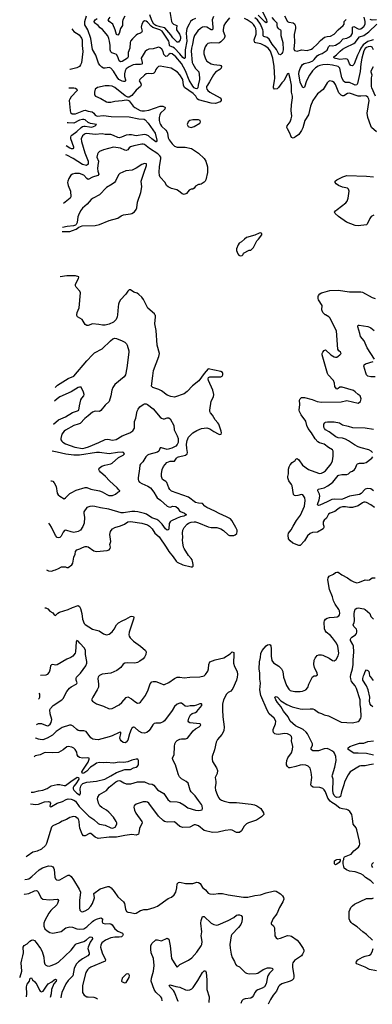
# Model space of a CAD drawing. Header units: inches. Extents: x 1843162 to 1959474, y 907081 to 1016326.
# Tile 1 of 256: x 1843162 to 1848151, y 910242 to 924174. Entities that reach past the tile are written whole.
import ezdxf

# ---------------------------------------------------------------- set-up
doc = ezdxf.new("R2010")
doc.units = ezdxf.units.IN
doc.header["$MEASUREMENT"] = 0
doc.layers.add('B8941', color=7, linetype='Continuous')
doc.layers.add('B8942', color=7, linetype='Continuous')

msp = doc.modelspace()

# ---------------------------------------------------------------- linework, layer by layer
at = {"layer": 'B8941', "color": 5}
for points, elevation in [([(1843543, 916392), (1843550, 916384), (1843570, 916375), (1843610, 916373), (1843650, 916387), (1843670, 916390), (1843712, 916408), (1843753, 916433), (1843810, 916433), (1843830, 916422), (1843850, 916422), (1843900, 916460), (1843916, 916485), (1843929, 916570), (1843946, 916610), (1843950, 916650), (1843970, 916671), (1844013, 916687), (1844050, 916707), (1844090, 916720), (1844110, 916721), (1844130, 916716), (1844210, 916658), (1844250, 916647), (1844398, 916662), (1844429, 916671), (1844443, 916690), (1844446, 916710), (1844439, 916750), (1844450, 916790), (1844437, 916890), (1844446, 916930), (1844455, 916945), (1844477, 916970), (1844509, 916991), (1844590, 917014), (1844645, 917035), (1844694, 917070), (1844730, 917076), (1844890, 917052), (1844970, 917025), (1844997, 917010), (1845038, 916970), (1845073, 916910), (1845135, 916855), (1845234, 916710), (1845270, 916647), (1845333, 916573), (1845374, 916514), (1845390, 916499), (1845470, 916459), (1845590, 916432), (1845607, 916433), (1845616, 916444), (1845616, 916464), (1845614, 916490), (1845600, 916530), (1845590, 916550), (1845550, 916595), (1845490, 916690), (1845481, 916710), (1845468, 916772), (1845466, 916810), (1845470, 916850), (1845464, 916910), (1845470, 916949), (1845488, 916990), (1845530, 917037), (1845550, 917050), (1845590, 917064), (1845630, 917070), (1845650, 917067), (1845690, 917056), (1845830, 916996), (1845870, 916989), (1845950, 916987), (1846009, 916969), (1846047, 916947), (1846110, 916887), (1846130, 916877), (1846150, 916874), (1846190, 916875), (1846210, 916883), (1846234, 916906), (1846241, 916930), (1846239, 916950), (1846222, 916990), (1846162, 917090), (1846143, 917110), (1846090, 917142), (1845985, 917185), (1845921, 917221), (1845812, 917270), (1845783, 917290), (1845750, 917328), (1845690, 917332), (1845650, 917342), (1845550, 917417), (1845310, 917504), (1845287, 917527), (1845274, 917550), (1845245, 917625), (1845230, 917641), (1845183, 917670), (1845167, 917710), (1845167, 917750), (1845176, 917810), (1845196, 917850), (1845245, 917910), (1845290, 917929), (1845350, 917927), (1845379, 917970), (1845396, 917984), (1845410, 917991), (1845508, 918010), (1845531, 918029), (1845537, 918050), (1845527, 918107), (1845524, 918170), (1845530, 918218), (1845552, 918268), (1845613, 918327), (1845670, 918363), (1845732, 918388), (1845770, 918396), (1845810, 918398), (1845850, 918385), (1845910, 918345), (1845970, 918313), (1845990, 918307), (1846011, 918310), (1846017, 918330), (1846014, 918350), (1845980, 918450), (1845967, 918470), (1845929, 918510), (1845890, 918576), (1845861, 918610), (1845852, 918630), (1845850, 918650), (1845870, 918778), (1845903, 918837), (1845911, 918869), (1845893, 918933), (1845831, 919070), (1845827, 919093), (1845831, 919109), (1845850, 919119), (1846010, 919123), (1846025, 919130), (1846037, 919150), (1846037, 919170), (1846030, 919181), (1846010, 919194), (1845830, 919235), (1845770, 919170), (1845695, 919065), (1845606, 918994), (1845530, 918912), (1845490, 918879), (1845350, 918833), (1845301, 918841), (1845250, 918859), (1845170, 918921), (1845130, 918943), (1845046, 918970), (1845026, 918990), (1845047, 919133), (1845053, 919210), (1845130, 919409), (1845138, 919450), (1845107, 919570), (1845095, 919775), (1845075, 919870), (1845085, 919970), (1845082, 919990), (1845076, 920000)], 780), ([(1844544, 920000), (1844541, 919970), (1844525, 919930), (1844490, 919893), (1844430, 919865), (1844370, 919852), (1844332, 919852), (1844283, 919863), (1844190, 919870), (1844130, 919848), (1844110, 919848), (1844090, 919861), (1844044, 919930), (1843981, 919970), (1843971, 919990), (1843972, 920000)], 780), ([(1848182, 917270), (1848130, 917310), (1848070, 917342), (1848050, 917348), (1848030, 917348), (1848010, 917340), (1847950, 917296), (1847871, 917270), (1847830, 917270), (1847770, 917282), (1847730, 917279), (1847696, 917270), (1847661, 917250), (1847623, 917217), (1847554, 917190), (1847530, 917176), (1847501, 917119), (1847469, 917091), (1847455, 917070), (1847457, 917037), (1847465, 917010), (1847463, 916990), (1847454, 916970), (1847375, 916925), (1847304, 916916), (1847270, 916904), (1847236, 916870), (1847190, 916802), (1847130, 916734), (1847110, 916732), (1847028, 916768), (1846990, 916798), (1846967, 916830), (1846960, 916880), (1846967, 916910), (1847004, 916956), (1847030, 917010), (1847079, 917090), (1847136, 917164), (1847191, 917289), (1847201, 917370), (1847194, 917410), (1847170, 917453), (1847150, 917458), (1847099, 917441), (1847070, 917437), (1847050, 917443), (1847038, 917458), (1847018, 917578), (1847010, 917596), (1846968, 917648), (1846954, 917690), (1846955, 917710), (1846966, 917750), (1846967, 917813), (1846975, 917845), (1846990, 917876), (1847019, 917910), (1847061, 917939), (1847070, 917954), (1847090, 917965), (1847110, 917946), (1847164, 917870), (1847249, 917809), (1847390, 917757), (1847410, 917754), (1847430, 917756), (1847459, 917770), (1847488, 917792), (1847567, 917890), (1847587, 917930), (1847597, 917997), (1847598, 918070), (1847586, 918090), (1847530, 918120), (1847470, 918170), (1847405, 918185), (1847379, 918199), (1847344, 918244), (1847291, 918330), (1847243, 918390), (1847226, 918430), (1847210, 918493), (1847144, 918584), (1847120, 918630), (1847118, 918650), (1847127, 918727), (1847123, 918790), (1847129, 918811), (1847150, 918827), (1847190, 918826), (1847298, 918798), (1847370, 918774), (1847430, 918762), (1847710, 918765), (1847790, 918787), (1847950, 918746), (1847982, 918770), (1847995, 918810), (1847978, 918850), (1847949, 918869), (1847908, 918910), (1847885, 918925), (1847726, 918974), (1847690, 918975), (1847670, 918958), (1847650, 918948), (1847630, 918968), (1847623, 918983), (1847615, 919030), (1847601, 919070), (1847526, 919150), (1847515, 919170), (1847442, 919430), (1847442, 919450), (1847452, 919470), (1847470, 919494), (1847490, 919501), (1847562, 919430), (1847610, 919402), (1847630, 919397), (1847650, 919400), (1847668, 919412), (1847693, 919430), (1847709, 919450), (1847699, 919470), (1847676, 919490), (1847665, 919510), (1847646, 919770), (1847550, 919956), (1847538, 919970), (1847490, 919996), (1847485, 920000)], 780), ([(1848181, 919370), (1848080, 919530), (1848035, 919630), (1847982, 919690), (1847974, 919734), (1847947, 919830), (1847949, 919850), (1847967, 919853), (1848090, 919832), (1848110, 919824), (1848130, 919814), (1848178, 919778)], 760), ([(1843662, 918972), (1843699, 919001), (1843850, 919095), (1843930, 919130), (1844110, 919349), (1844190, 919433), (1844222, 919458), (1844330, 919516), (1844448, 919632), (1844482, 919658), (1844510, 919666), (1844530, 919663), (1844613, 919630), (1844650, 919610), (1844672, 919590), (1844683, 919570), (1844706, 919490), (1844706, 919470), (1844677, 919250), (1844658, 919150), (1844638, 919122), (1844510, 919012), (1844481, 918970), (1844466, 918930), (1844452, 918850), (1844426, 918770), (1844370, 918721), (1844310, 918646), (1844290, 918632), (1844230, 918633), (1844190, 918620), (1844132, 918568), (1844082, 918530), (1844018, 918462), (1843991, 918449), (1843930, 918433), (1843810, 918367), (1843789, 918350), (1843760, 918310), (1843743, 918250), (1843746, 918230), (1843756, 918210), (1843774, 918194), (1843812, 918172), (1843944, 918124), (1844049, 918109), (1844090, 918116), (1844134, 918130), (1844281, 918190), (1844370, 918236), (1844410, 918237), (1844477, 918223), (1844528, 918232), (1844610, 918284), (1844721, 918330), (1844761, 918359), (1844784, 918396), (1844788, 918490), (1844804, 918536), (1844824, 918636), (1844836, 918664), (1844864, 918696), (1844910, 918730), (1844930, 918738), (1844950, 918739), (1844970, 918730), (1845050, 918667), (1845151, 918551), (1845170, 918536), (1845190, 918527), (1845210, 918527), (1845250, 918541), (1845270, 918540), (1845290, 918525), (1845344, 918430), (1845349, 918370), (1845390, 918288), (1845402, 918250), (1845406, 918210), (1845403, 918190), (1845390, 918161), (1845370, 918142), (1845316, 918110), (1845250, 918092), (1845170, 918118), (1845150, 918117), (1845130, 918070), (1845110, 918055), (1844990, 918020), (1844971, 918010), (1844948, 917990), (1844904, 917916), (1844870, 917887), (1844860, 917870), (1844859, 917821), (1844839, 917690), (1844838, 917670), (1844843, 917650), (1844857, 917630), (1844888, 917610), (1844973, 917573), (1845012, 917552), (1845062, 917490), (1845093, 917430), (1845109, 917410), (1845155, 917375), (1845250, 917290), (1845270, 917280), (1845290, 917278), (1845330, 917289), (1845370, 917284), (1845401, 917261), (1845424, 917224), (1845435, 917215), (1845496, 917190), (1845524, 917170), (1845484, 917150), (1845439, 917141), (1845390, 917123), (1845301, 917079), (1845290, 917070), (1845276, 917044), (1845274, 916966), (1845265, 916955), (1845250, 916950), (1845223, 916970), (1845177, 917037), (1845130, 917083), (1845100, 917100), (1845030, 917126), (1844957, 917177), (1844930, 917189), (1844832, 917212), (1844790, 917217), (1844750, 917215), (1844630, 917196), (1844597, 917197), (1844421, 917250), (1844306, 917266), (1844227, 917287), (1844190, 917290), (1844153, 917287), (1844110, 917270), (1844069, 917211), (1844068, 917190), (1844079, 917130), (1844073, 917050), (1844057, 917003), (1844022, 916950), (1843990, 916930), (1843930, 916919), (1843890, 916926), (1843830, 916948), (1843810, 916950), (1843794, 916946), (1843776, 916924), (1843750, 916864), (1843730, 916847), (1843710, 916841), (1843690, 916847), (1843670, 916874), (1843614, 916994), (1843590, 917031), (1843573, 917050)], 760), ([(1848190, 919123), (1848130, 919121), (1848090, 919130), (1848071, 919151), (1848058, 919178), (1848030, 919270), (1848036, 919290), (1848057, 919303), (1848163, 919337)], 760), ([(1843638, 918451), (1843710, 918510), (1843810, 918556), (1843910, 918615), (1843982, 918638), (1843999, 918650), (1844007, 918710), (1844025, 918795), (1844039, 918821), (1844071, 918850), (1844076, 918870), (1844065, 918905), (1844030, 918976), (1844010, 918975), (1843990, 918968), (1843892, 918908), (1843730, 918836), (1843690, 918809), (1843653, 918777)], 740), ([(1848153, 918050), (1848136, 918070), (1848104, 918090), (1847995, 918115), (1847950, 918132), (1847898, 918158), (1847815, 918215), (1847770, 918240), (1847730, 918251), (1847670, 918258), (1847634, 918270), (1847541, 918341), (1847490, 918372), (1847475, 918390), (1847466, 918410), (1847463, 918430), (1847466, 918450), (1847478, 918470), (1847490, 918478), (1847517, 918483), (1847610, 918483), (1847688, 918468), (1847730, 918442), (1847810, 918423), (1847870, 918402), (1848050, 918401), (1848170, 918380)], 760), ([(1843601, 917648), (1843610, 917650), (1843630, 917644), (1843650, 917623), (1843676, 917570), (1843694, 917474), (1843705, 917450), (1843729, 917430), (1843790, 917395), (1843810, 917409), (1843871, 917469), (1843890, 917480), (1843963, 917517), (1844090, 917553), (1844110, 917553), (1844170, 917533), (1844290, 917510), (1844330, 917493), (1844394, 917454), (1844423, 917443), (1844450, 917440), (1844477, 917443), (1844519, 917461), (1844550, 917489), (1844578, 917502), (1844578, 917510), (1844563, 917523), (1844543, 917550), (1844431, 917651), (1844376, 917710), (1844306, 917770), (1844290, 917790), (1844282, 917810), (1844283, 917817), (1844288, 917830), (1844325, 917855), (1844368, 917872), (1844450, 917888), (1844470, 917898), (1844561, 917979), (1844586, 917994), (1844627, 918010), (1844647, 918030), (1844631, 918050), (1844610, 918053), (1844546, 918050), (1844430, 918030), (1844290, 918051), (1844248, 918048), (1844010, 918010), (1843930, 918010), (1843813, 918027), (1843690, 918057), (1843620, 918067)], 740), ([(1848169, 917510), (1848130, 917535), (1848090, 917540), (1848070, 917538), (1848050, 917529), (1847994, 917470), (1847970, 917456), (1847828, 917432), (1847730, 917392), (1847710, 917387), (1847610, 917388), (1847576, 917384), (1847512, 917350), (1847410, 917306), (1847390, 917301), (1847384, 917304), (1847377, 917310), (1847379, 917330), (1847398, 917382), (1847407, 917430), (1847402, 917462), (1847378, 917510), (1847386, 917533), (1847470, 917552), (1847523, 917577), (1847592, 917628), (1847670, 917725), (1847679, 917730), (1847720, 917740), (1847790, 917737), (1847813, 917747), (1847844, 917776), (1847870, 917787), (1847898, 917810), (1847912, 917830), (1847930, 917878), (1847942, 917890), (1847970, 917899), (1848030, 917899), (1848064, 917910), (1848143, 917970), (1848158, 917990)], 760), ([(1848167, 911950), (1848132, 911990), (1848057, 912037), (1848024, 912070), (1847990, 912088), (1847910, 912115), (1847828, 912128), (1847784, 912143), (1847755, 912170), (1847747, 912190), (1847739, 912230), (1847738, 912270), (1847746, 912290), (1847746, 912310), (1847758, 912330), (1847830, 912356), (1847851, 912369), (1847890, 912416), (1847956, 912464), (1847971, 912489), (1847974, 912506), (1847969, 912550), (1847933, 912713), (1847921, 912741), (1847881, 912790), (1847872, 912870), (1847860, 912930), (1847834, 912970), (1847810, 912988), (1847790, 912997), (1847730, 913006), (1847690, 913018), (1847624, 913070), (1847577, 913097), (1847556, 913116), (1847521, 913161), (1847490, 913250), (1847470, 913278), (1847450, 913297), (1847410, 913310), (1847316, 913316), (1847289, 913330), (1847283, 913350), (1847296, 913450), (1847287, 913527), (1847270, 913582), (1847244, 913610), (1847210, 913627), (1847170, 913633), (1847130, 913628), (1847070, 913607), (1846990, 913586), (1846970, 913588), (1846950, 913607), (1846939, 913630), (1846935, 913650), (1846940, 913690), (1846957, 913730), (1847010, 913800), (1847024, 913850), (1847025, 913890), (1847010, 913970), (1847012, 914010), (1847007, 914030), (1846990, 914052), (1846950, 914070), (1846910, 914073), (1846822, 914062), (1846790, 914063), (1846770, 914070), (1846751, 914090), (1846746, 914110), (1846747, 914130), (1846779, 914210), (1846785, 914250), (1846764, 914290), (1846694, 914354), (1846662, 914402), (1846575, 914610), (1846561, 914690), (1846567, 914787), (1846561, 914841), (1846559, 914930), (1846549, 914990), (1846554, 915086), (1846568, 915150), (1846574, 915206), (1846592, 915248), (1846650, 915315), (1846670, 915330), (1846696, 915335), (1846708, 915328), (1846714, 915314), (1846720, 915270), (1846720, 915170), (1846730, 915108), (1846754, 915074), (1846828, 915028), (1846867, 914990), (1846884, 914950), (1846895, 914870), (1846935, 914755), (1846970, 914703), (1846990, 914684), (1847010, 914676), (1847053, 914667), (1847130, 914668), (1847165, 914675), (1847209, 914690), (1847237, 914723), (1847253, 914770), (1847306, 914874), (1847330, 914892), (1847350, 914892), (1847374, 914906), (1847370, 914926), (1847333, 915010), (1847322, 915050), (1847328, 915112), (1847342, 915138), (1847370, 915176), (1847393, 915187), (1847430, 915188), (1847450, 915182), (1847540, 915140), (1847590, 915107), (1847610, 915101), (1847639, 915121), (1847668, 915172), (1847678, 915210), (1847664, 915310), (1847645, 915350), (1847588, 915430), (1847560, 915460), (1847498, 915510), (1847484, 915530), (1847476, 915556), (1847471, 915650), (1847474, 915670), (1847489, 915691), (1847510, 915706), (1847543, 915717), (1847610, 915719), (1847654, 915726), (1847679, 915741), (1847688, 915752), (1847693, 915770), (1847688, 915810), (1847678, 915830), (1847624, 915904), (1847601, 915950), (1847586, 916010), (1847547, 916113), (1847522, 916250), (1847525, 916275), (1847542, 916298), (1847604, 916330), (1847630, 916351), (1847650, 916358), (1847670, 916356), (1847720, 916320), (1847798, 916278), (1847850, 916241), (1847890, 916219), (1847930, 916207), (1847970, 916213), (1848050, 916249), (1848090, 916244), (1848110, 916249), (1848150, 916279), (1848190, 916279)], 780), ([(1843517, 915851), (1843530, 915851), (1843558, 915838), (1843590, 915805), (1843630, 915782), (1843650, 915752), (1843670, 915746), (1843703, 915777), (1843727, 915793), (1843850, 915828), (1843910, 915858), (1843990, 915883), (1844010, 915871), (1844022, 915842), (1844042, 915770), (1844051, 915692), (1844076, 915630), (1844090, 915616), (1844192, 915552), (1844285, 915525), (1844350, 915482), (1844390, 915472), (1844410, 915473), (1844430, 915481), (1844470, 915514), (1844498, 915550), (1844531, 915610), (1844559, 915641), (1844611, 915669), (1844664, 915690), (1844728, 915728), (1844750, 915735), (1844770, 915730), (1844776, 915716), (1844774, 915690), (1844713, 915510), (1844708, 915470), (1844711, 915450), (1844723, 915430), (1844770, 915380), (1844872, 915310), (1844944, 915250), (1844950, 915230), (1844947, 915190), (1844930, 915155), (1844910, 915132), (1844864, 915096), (1844830, 915077), (1844790, 915070), (1844690, 915076), (1844651, 915069), (1844626, 915054), (1844594, 915006), (1844536, 914964), (1844450, 914928), (1844328, 914912), (1844290, 914894), (1844278, 914882), (1844270, 914870), (1844266, 914850), (1844278, 914770), (1844275, 914730), (1844256, 914690), (1844195, 914590), (1844178, 914550), (1844192, 914530), (1844250, 914495), (1844350, 914463), (1844430, 914423), (1844471, 914429), (1844570, 914480), (1844608, 914512), (1844670, 914584), (1844690, 914593), (1844746, 914566), (1844790, 914528), (1844830, 914505), (1844857, 914510), (1844870, 914519), (1844940, 914610), (1844982, 914690), (1845010, 914776), (1845030, 914803), (1845049, 914811), (1845090, 914808), (1845150, 914788), (1845190, 914767), (1845210, 914766), (1845270, 914796), (1845350, 914852), (1845390, 914872), (1845430, 914872), (1845490, 914861), (1845570, 914872), (1845710, 914877), (1845770, 914890), (1845793, 914907), (1845824, 914956), (1845835, 914990), (1845838, 915050), (1845850, 915090), (1845930, 915118), (1846050, 915145), (1846138, 915202), (1846170, 915231), (1846190, 915222), (1846193, 915173), (1846186, 915094), (1846188, 915068), (1846200, 915020), (1846237, 914950), (1846244, 914910), (1846240, 914870), (1846230, 914829), (1846178, 914710), (1846150, 914673), (1846110, 914653), (1846090, 914629), (1846047, 914550), (1846033, 914490), (1846030, 914410), (1846035, 914310), (1846056, 914170), (1846050, 914110), (1846021, 914059), (1845962, 913990), (1845941, 913950), (1845916, 913844), (1845884, 913750), (1845883, 913710), (1845890, 913678), (1845946, 913586), (1845962, 913550), (1845957, 913510), (1845926, 913450), (1845937, 913397), (1845938, 913370), (1845929, 913310), (1845932, 913270), (1845954, 913210), (1845974, 913170), (1845990, 913148), (1846017, 913130), (1846055, 913115), (1846130, 913100), (1846230, 913098), (1846435, 913075), (1846484, 913064), (1846519, 913050), (1846572, 913012), (1846611, 912950), (1846615, 912930), (1846583, 912897), (1846511, 912850), (1846399, 912810), (1846370, 912794), (1846338, 912762), (1846301, 912699), (1846270, 912674), (1846250, 912671), (1846230, 912674), (1846170, 912706), (1846150, 912710), (1846070, 912701), (1845970, 912676), (1845890, 912675), (1845770, 912703), (1845690, 912766), (1845650, 912782), (1845630, 912780), (1845570, 912751), (1845470, 912743), (1845430, 912758), (1845350, 912823), (1845250, 912819), (1845210, 912829), (1845190, 912842), (1845126, 912906), (1844990, 913087), (1844970, 913101), (1844950, 913107), (1844910, 913107), (1844810, 913076), (1844783, 913050), (1844775, 913030), (1844784, 912990), (1844807, 912947), (1844891, 912830), (1844897, 912810), (1844857, 912730), (1844850, 912670), (1844841, 912650), (1844810, 912637), (1844750, 912643), (1844650, 912632), (1844530, 912609), (1844490, 912606), (1844430, 912608), (1844270, 912586), (1844230, 912605), (1844170, 912661), (1844150, 912657), (1844090, 912625), (1844067, 912627), (1844048, 912648), (1844014, 912734), (1844006, 912770), (1844003, 912830), (1843999, 912850), (1843990, 912866), (1843950, 912893), (1843930, 912899), (1843903, 912897), (1843870, 912886), (1843822, 912858), (1843765, 912835), (1843727, 912810), (1843632, 912768), (1843611, 912750), (1843542, 912518), (1843528, 912490), (1843470, 912438), (1843410, 912407), (1843370, 912402), (1843350, 912395), (1843270, 912338), (1843254, 912331)], 780), ([(1848170, 913640), (1848110, 913632), (1848050, 913616), (1847990, 913618), (1847970, 913614), (1847837, 913530), (1847810, 913491), (1847758, 913390), (1847750, 913347), (1847713, 913250), (1847699, 913181), (1847689, 913171), (1847650, 913170), (1847630, 913180), (1847610, 913199), (1847599, 913230), (1847594, 913270), (1847599, 913410), (1847597, 913430), (1847585, 913470), (1847586, 913490), (1847622, 913598), (1847641, 913690), (1847633, 913750), (1847615, 913795), (1847605, 913810), (1847580, 913830), (1847546, 913850), (1847510, 913863), (1847470, 913859), (1847391, 913830), (1847370, 913827), (1847310, 913830), (1847290, 913842), (1847285, 913850), (1847287, 913867), (1847303, 913910), (1847303, 913930), (1847236, 914070), (1847215, 914095), (1847172, 914132), (1847064, 914184), (1846988, 914250), (1846960, 914310), (1846893, 914390), (1846856, 914456), (1846810, 914512), (1846786, 914550), (1846774, 914586), (1846774, 914590), (1846790, 914599), (1846810, 914590), (1846857, 914537), (1846880, 914520), (1846944, 914484), (1847019, 914450), (1847130, 914421), (1847170, 914416), (1847270, 914423), (1847310, 914421), (1847332, 914412), (1847390, 914370), (1847430, 914358), (1847470, 914339), (1847530, 914322), (1847690, 914242), (1847710, 914236), (1847870, 914227), (1847950, 914242), (1847967, 914253), (1847989, 914290), (1847994, 914310), (1847990, 914430), (1847980, 914480), (1847977, 914550), (1847929, 914710), (1847907, 914750), (1847858, 914810), (1847846, 914846), (1847843, 914877), (1847846, 914910), (1847871, 914990), (1847880, 915050), (1847879, 915110), (1847890, 915230), (1847884, 915310), (1847875, 915335), (1847844, 915390), (1847843, 915410), (1847851, 915429), (1847861, 915439), (1847913, 915470), (1847927, 915490), (1847933, 915510), (1847934, 915530), (1847928, 915550), (1847890, 915590), (1847881, 915610), (1847896, 915644), (1847900, 915670), (1847895, 915765), (1847900, 915800), (1847910, 915831), (1847930, 915847), (1847949, 915851), (1848030, 915840), (1848050, 915830), (1848115, 915770), (1848130, 915730), (1848170, 915690)], 760), ([(1843401, 914197), (1843410, 914205), (1843430, 914215), (1843470, 914216), (1843550, 914184), (1843570, 914189), (1843593, 914207), (1843607, 914230), (1843616, 914270), (1843594, 914354), (1843590, 914410), (1843600, 914430), (1843636, 914470), (1843757, 914550), (1843775, 914570), (1843830, 914670), (1843866, 914714), (1843888, 914732), (1843962, 914770), (1843970, 914783), (1843974, 914790), (1843960, 914830), (1843959, 914850), (1843967, 914870), (1844021, 914930), (1844096, 915030), (1844112, 915070), (1844112, 915092), (1844093, 915190), (1844094, 915250), (1844081, 915281), (1844012, 915350), (1843990, 915382), (1843970, 915390), (1843963, 915370), (1843952, 915230), (1843945, 915210), (1843914, 915170), (1843885, 915150), (1843830, 915126), (1843690, 915044), (1843670, 915042), (1843630, 915049), (1843610, 915045), (1843599, 915030), (1843588, 914970), (1843577, 914943), (1843550, 914911), (1843530, 914901), (1843456, 914895)], 760), ([(1848158, 914450), (1848133, 914470), (1848122, 914490), (1848111, 914530), (1848115, 914590), (1848092, 914692), (1848068, 914750), (1848019, 914830), (1848016, 914850), (1848026, 914890), (1848038, 914910), (1848050, 914951), (1848070, 914975), (1848090, 914967), (1848100, 914950), (1848108, 914930), (1848110, 914890), (1848119, 914879), (1848163, 914823)], 740), ([(1843429, 914561), (1843438, 914570), (1843448, 914590), (1843446, 914630), (1843436, 914645)], 740), ([(1843313, 913080), (1843390, 913071), (1843430, 913073), (1843515, 913105), (1843571, 913111), (1843586, 913106), (1843597, 913090), (1843590, 913046), (1843598, 913038), (1843610, 913039), (1843690, 913086), (1843770, 913113), (1843820, 913140), (1843850, 913150), (1843890, 913146), (1843930, 913130), (1843950, 913115), (1844003, 913043), (1844118, 912930), (1844142, 912902), (1844210, 912857), (1844270, 912802), (1844290, 912792), (1844370, 912776), (1844450, 912741), (1844470, 912736), (1844490, 912738), (1844512, 912750), (1844536, 912790), (1844537, 912810), (1844528, 912830), (1844488, 912890), (1844423, 912963), (1844389, 912989), (1844325, 913025), (1844298, 913050), (1844276, 913090), (1844264, 913150), (1844268, 913172), (1844290, 913210), (1844390, 913267), (1844430, 913315), (1844520, 913390), (1844550, 913404), (1844570, 913407), (1844590, 913406), (1844635, 913375), (1844670, 913363), (1844736, 913364), (1844830, 913388), (1844909, 913391), (1844930, 913388), (1844990, 913364), (1845036, 913356), (1845062, 913342), (1845110, 913276), (1845203, 913223), (1845259, 913139), (1845290, 913112), (1845390, 913107), (1845430, 913096), (1845486, 913066), (1845542, 913022), (1845650, 912989), (1845690, 912985), (1845722, 912990), (1845744, 912996), (1845748, 913012), (1845745, 913050), (1845736, 913070), (1845690, 913125), (1845646, 913190), (1845589, 913249), (1845575, 913270), (1845546, 913370), (1845516, 913396), (1845450, 913432), (1845422, 913462), (1845408, 913490), (1845388, 913550), (1845367, 913630), (1845332, 913690), (1845322, 913718), (1845322, 913730), (1845346, 913774), (1845350, 913890), (1845359, 913930), (1845370, 913956), (1845390, 913976), (1845430, 913996), (1845450, 914000), (1845510, 913997), (1845534, 914006), (1845618, 914110), (1845650, 914141), (1845701, 914170), (1845723, 914190), (1845716, 914210), (1845710, 914213), (1845570, 914225), (1845553, 914233), (1845544, 914250), (1845553, 914290), (1845581, 914339), (1845604, 914356), (1845650, 914370), (1845670, 914387), (1845738, 914470), (1845737, 914490), (1845733, 914493), (1845710, 914493), (1845665, 914475), (1845630, 914467), (1845574, 914466), (1845530, 914457), (1845502, 914462), (1845470, 914490), (1845450, 914502), (1845430, 914502), (1845390, 914490), (1845350, 914454), (1845321, 914399), (1845210, 914255), (1845190, 914239), (1845150, 914222), (1845090, 914222), (1845063, 914217), (1845044, 914196), (1845007, 914133), (1844989, 914111), (1844963, 914090), (1844930, 914080), (1844890, 914083), (1844850, 914106), (1844790, 914160), (1844770, 914164), (1844750, 914151), (1844738, 914130), (1844715, 914070), (1844690, 913981), (1844670, 913951), (1844656, 913944), (1844626, 913946), (1844599, 913970), (1844590, 913985), (1844581, 914010), (1844595, 914075), (1844592, 914092), (1844570, 914090), (1844470, 914040), (1844430, 914026), (1844270, 913986), (1844230, 913987), (1844196, 913996), (1844170, 914013), (1844102, 914102), (1844070, 914113), (1844010, 914110), (1843990, 914116), (1843969, 914130), (1843918, 914178), (1843890, 914192), (1843869, 914191), (1843761, 914159), (1843678, 914102), (1843624, 914050), (1843550, 914006), (1843490, 913985), (1843450, 913988), (1843430, 913992), (1843391, 914010), (1843386, 914015)], 760), ([(1848166, 913766), (1848070, 913790), (1847950, 913797), (1847890, 913795), (1847810, 913850), (1847810, 913872), (1847835, 913890), (1847884, 913910), (1847970, 913935), (1848030, 913935), (1848090, 913961), (1848168, 913972)], 740), ([(1843326, 913246), (1843355, 913245), (1843430, 913263), (1843490, 913273), (1843550, 913295), (1843607, 913333), (1843690, 913352), (1843730, 913354), (1843790, 913337), (1843810, 913340), (1843830, 913351), (1843884, 913396), (1843975, 913455), (1843993, 913453), (1843999, 913430), (1843957, 913363), (1843927, 913330), (1843917, 913310), (1843917, 913290), (1843930, 913270), (1843970, 913230), (1844010, 913206), (1844013, 913207), (1844023, 913230), (1844019, 913290), (1844026, 913330), (1844037, 913350), (1844054, 913366), (1844110, 913386), (1844250, 913398), (1844367, 913427), (1844450, 913473), (1844530, 913524), (1844650, 913567), (1844730, 913567), (1844770, 913590), (1844810, 913599), (1844831, 913610), (1844841, 913630), (1844845, 913670), (1844845, 913690), (1844832, 913710), (1844810, 913710), (1844750, 913698), (1844690, 913674), (1844634, 913666), (1844570, 913669), (1844490, 913656), (1844390, 913665), (1844350, 913657), (1844290, 913663), (1844250, 913652), (1844210, 913628), (1844164, 913596), (1844110, 913542), (1844070, 913515), (1844050, 913508), (1844042, 913530), (1844064, 913570), (1844133, 913670), (1844146, 913710), (1844143, 913723), (1844128, 913728), (1844050, 913724), (1844010, 913736), (1843989, 913750), (1843976, 913770), (1843971, 913811), (1843948, 913850), (1843927, 913867), (1843900, 913880), (1843850, 913890), (1843830, 913884), (1843777, 913843), (1843710, 913807), (1843630, 913799), (1843530, 913805), (1843510, 913801), (1843450, 913772), (1843382, 913758), (1843365, 913743)], 740), ([(1843234, 912006), (1843270, 912012), (1843290, 912019), (1843333, 912050), (1843437, 912143), (1843486, 912174), (1843570, 912202), (1843610, 912197), (1843630, 912186), (1843644, 912164), (1843649, 912149), (1843661, 912041), (1843670, 912019), (1843685, 912005), (1843710, 912000), (1843730, 912005), (1843830, 912062), (1843850, 912069), (1843868, 912068), (1843890, 912051), (1843923, 912003), (1844005, 911870), (1844023, 911830), (1844009, 911710), (1844007, 911607), (1844015, 911575), (1844030, 911557), (1844050, 911553), (1844090, 911566), (1844130, 911590), (1844169, 911630), (1844192, 911670), (1844222, 911750), (1844212, 911810), (1844302, 911878), (1844410, 911910), (1844430, 911907), (1844458, 911890), (1844499, 911839), (1844550, 911763), (1844633, 911693), (1844645, 911670), (1844661, 911590), (1844675, 911555), (1844690, 911544), (1844730, 911543), (1844790, 911527), (1844810, 911532), (1844870, 911569), (1844890, 911575), (1844918, 911582), (1844970, 911586), (1845064, 911610), (1845110, 911633), (1845263, 911737), (1845310, 911759), (1845347, 911790), (1845373, 911827), (1845386, 911890), (1845392, 911948), (1845410, 911967), (1845426, 911970), (1845510, 911953), (1845550, 911953), (1845610, 911953), (1845670, 911972), (1845690, 911968), (1845716, 911950), (1845750, 911896), (1845790, 911861), (1845830, 911815), (1845850, 911805), (1845910, 911799), (1845970, 911808), (1846030, 911810), (1846110, 911792), (1846330, 911756), (1846390, 911758), (1846490, 911783), (1846570, 911792), (1846650, 911820), (1846750, 911843), (1846770, 911846), (1846790, 911842), (1846850, 911806), (1846879, 911779), (1846895, 911755), (1846898, 911730), (1846886, 911690), (1846836, 911610), (1846798, 911522), (1846750, 911456), (1846718, 911390), (1846721, 911381), (1846751, 911351), (1846765, 911325), (1846771, 911210), (1846790, 911185), (1846810, 911171), (1846850, 911177), (1846950, 911215), (1846987, 911213), (1847010, 911205), (1847088, 911148), (1847117, 911117), (1847174, 911030), (1847182, 911010), (1847181, 910990), (1847164, 910950), (1847149, 910930), (1847050, 910861), (1847025, 910830), (1847020, 910810), (1847021, 910770), (1847042, 910650), (1847042, 910630), (1847035, 910605), (1847015, 910585), (1846990, 910570), (1846871, 910530), (1846839, 910510), (1846826, 910494), (1846795, 910430), (1846748, 910370), (1846709, 910310), (1846679, 910242)], 780), ([(1848158, 912178), (1848148, 912190), (1848145, 912210), (1848150, 912230), (1848170, 912249)], 760), ([(1843223, 911797), (1843230, 911801), (1843290, 911812), (1843370, 911849), (1843393, 911853), (1843410, 911848), (1843419, 911839), (1843468, 911748), (1843491, 911732), (1843590, 911720), (1843690, 911730), (1843703, 911723), (1843710, 911712), (1843699, 911670), (1843689, 911650), (1843603, 911570), (1843572, 911530), (1843519, 911430), (1843504, 911390), (1843503, 911350), (1843519, 911310), (1843550, 911280), (1843590, 911259), (1843630, 911248), (1843750, 911273), (1843817, 911323), (1843870, 911337), (1843910, 911334), (1843970, 911312), (1844010, 911304), (1844070, 911312), (1844110, 911338), (1844190, 911413), (1844210, 911427), (1844250, 911448), (1844310, 911465), (1844333, 911453), (1844330, 911410), (1844337, 911390), (1844370, 911381), (1844430, 911385), (1844450, 911381), (1844470, 911368), (1844509, 911309), (1844550, 911278), (1844618, 911250), (1844626, 911230), (1844618, 911210), (1844601, 911199), (1844570, 911192), (1844510, 911192), (1844450, 911181), (1844375, 911150), (1844322, 911110), (1844310, 911081), (1844306, 911050), (1844330, 910970), (1844376, 910870), (1844369, 910851), (1844170, 910767), (1844140, 910750), (1844119, 910730), (1844098, 910690), (1844049, 910510), (1844052, 910410), (1844072, 910372), (1844111, 910350), (1844130, 910346), (1844210, 910344), (1844249, 910329), (1844261, 910319)], 760), ([(1848152, 911150), (1848071, 911231), (1848015, 911270), (1847938, 911338), (1847870, 911381), (1847850, 911398), (1847831, 911430), (1847825, 911450), (1847822, 911510), (1847825, 911555), (1847836, 911590), (1847849, 911610), (1847870, 911635), (1847901, 911659), (1848070, 911740), (1848150, 911738), (1848168, 911750)], 780), ([(1845178, 910290), (1845171, 910331), (1845159, 910350), (1845090, 910413), (1845064, 910450), (1845022, 910570), (1845025, 910610), (1845053, 910710), (1845063, 910790), (1845057, 910890), (1845024, 910970), (1845016, 911024), (1845016, 911070), (1845030, 911104), (1845090, 911156), (1845110, 911156), (1845170, 911141), (1845250, 911176), (1845270, 911163), (1845279, 911139), (1845290, 911070), (1845310, 910891), (1845370, 910791), (1845390, 910768), (1845430, 910804), (1845551, 910869), (1845598, 910902), (1845670, 910982), (1845731, 911069), (1845738, 911090), (1845742, 911130), (1845731, 911210), (1845737, 911270), (1845726, 911390), (1845731, 911430), (1845750, 911485), (1845770, 911487), (1845870, 911392), (1845910, 911370), (1845950, 911364), (1845970, 911368), (1846112, 911428), (1846190, 911470), (1846230, 911503), (1846250, 911510), (1846270, 911510), (1846297, 911497), (1846310, 911478), (1846312, 911450), (1846306, 911410), (1846289, 911370), (1846260, 911330), (1846164, 911230), (1846156, 911210), (1846135, 911090), (1846138, 911038), (1846152, 910950), (1846166, 910906), (1846201, 910850), (1846217, 910810), (1846231, 910790), (1846270, 910774), (1846283, 910763), (1846354, 910694), (1846370, 910685), (1846410, 910675), (1846510, 910678), (1846530, 910683), (1846606, 910734), (1846670, 910758), (1846710, 910760), (1846730, 910754), (1846738, 910750), (1846743, 910730), (1846698, 910682), (1846674, 910646), (1846668, 910630), (1846650, 910530), (1846624, 910490), (1846591, 910470), (1846531, 910449), (1846510, 910434), (1846491, 910409), (1846470, 910367), (1846450, 910343), (1846432, 910330), (1846350, 910321), (1846322, 910310), (1846307, 910293), (1846292, 910254)], 760), ([(1843162, 910620), (1843171, 910630), (1843193, 910710), (1843185, 910830), (1843190, 910871), (1843208, 910930), (1843215, 910970), (1843213, 911050), (1843225, 911075), (1843270, 911100), (1843306, 911134), (1843330, 911148), (1843350, 911153), (1843370, 911144), (1843395, 911115), (1843458, 911030), (1843480, 910990), (1843503, 910910), (1843510, 910841), (1843519, 910810), (1843530, 910797), (1843550, 910786), (1843584, 910784), (1843609, 910790), (1843670, 910816), (1843710, 910840), (1843891, 911010), (1843924, 911050), (1843950, 911090), (1843961, 911099), (1844070, 911130), (1844107, 911153), (1844150, 911190), (1844170, 911197), (1844187, 911190), (1844193, 911170), (1844158, 911122), (1844129, 911050), (1844127, 911030), (1844145, 910970), (1844143, 910950), (1844127, 910930), (1844050, 910884), (1843995, 910845), (1843963, 910810), (1843935, 910750), (1843913, 910647), (1843902, 910630), (1843850, 910579), (1843816, 910530), (1843760, 910410), (1843750, 910369), (1843746, 910335)], 740), ([(1848210, 910718), (1848110, 910733), (1848050, 910766), (1847933, 910813), (1847924, 910830), (1847929, 910850), (1847948, 910872), (1848010, 910911), (1848050, 910925), (1848110, 910937), (1848130, 910953), (1848150, 910987), (1848164, 911030)], 780), ([(1843257, 910350), (1843263, 910390), (1843259, 910490), (1843270, 910527), (1843300, 910570), (1843310, 910611), (1843330, 910618), (1843344, 910590), (1843378, 910558), (1843403, 910523), (1843442, 910442), (1843450, 910430), (1843470, 910420), (1843493, 910430), (1843539, 910501), (1843566, 910530), (1843618, 910562), (1843650, 910588), (1843670, 910596), (1843683, 910590), (1843676, 910570), (1843646, 910534), (1843611, 910450), (1843605, 910390), (1843592, 910340)], 720), ([(1845404, 910283), (1845404, 910284), (1845354, 910414), (1845338, 910438), (1845285, 910490), (1845277, 910510), (1845290, 910517), (1845370, 910494), (1845430, 910486), (1845510, 910446), (1845530, 910444), (1845571, 910449), (1845598, 910462), (1845618, 910482), (1845683, 910577), (1845750, 910693), (1845770, 910714), (1845790, 910716), (1845798, 910690), (1845812, 910590), (1845812, 910450), (1845843, 910350), (1845836, 910270), (1845836, 910269)], 740)]:
    msp.add_lwpolyline(points, dxfattribs=dict(at, elevation=elevation))
at = {"layer": 'B8941', "color": 5, "elevation": 780}
for points in [[(1847630, 912215), (1847615, 912230), (1847618, 912270), (1847630, 912282), (1847649, 912291), (1847690, 912294), (1847694, 912290), (1847694, 912270), (1847682, 912250), (1847650, 912224)], [(1844690, 910675), (1844670, 910669), (1844648, 910652), (1844611, 910610), (1844602, 910570), (1844610, 910562), (1844650, 910545), (1844670, 910552), (1844710, 910622), (1844714, 910650), (1844706, 910670)]]:
    msp.add_lwpolyline(points, close=True, dxfattribs=at)
at = {"layer": 'B8942', "color": 5}
for points, elevation in [([(1845286, 924290), (1845311, 924150), (1845318, 924130), (1845338, 924110), (1845384, 924090), (1845379, 924050), (1845382, 924030), (1845422, 923970), (1845438, 923930), (1845438, 923910), (1845432, 923890), (1845410, 923857), (1845390, 923855), (1845330, 923919), (1845300, 923960), (1845217, 924057), (1845190, 924066), (1845150, 924071), (1845090, 924090), (1845059, 924110), (1845030, 924163), (1845005, 924245)], 720), ([(1846590, 924310), (1846653, 924170), (1846658, 924142), (1846651, 924129), (1846630, 924144), (1846537, 924237)], 740), ([(1846130, 924199), (1846074, 924130), (1846050, 924090), (1846040, 924030), (1846042, 924010), (1846064, 923950), (1846064, 923936), (1846053, 923910), (1846010, 923859), (1845990, 923846), (1845970, 923842), (1845870, 923848), (1845824, 923836), (1845803, 923817), (1845788, 923792), (1845765, 923730), (1845769, 923690), (1845790, 923621), (1845810, 923586), (1845870, 923548), (1845910, 923540), (1845993, 923533), (1846006, 923526), (1846017, 923510), (1846011, 923490), (1845993, 923470), (1845934, 923430), (1845904, 923396), (1845847, 923293), (1845817, 923250), (1845807, 923230), (1845805, 923210), (1845810, 923190), (1845824, 923170), (1845850, 923147), (1845998, 923070), (1846012, 923050), (1846013, 923030), (1845999, 923010), (1845931, 922989), (1845870, 922992), (1845690, 923042), (1845675, 923055), (1845653, 923093), (1845616, 923130), (1845493, 923213), (1845479, 923250), (1845469, 923330), (1845430, 923392), (1845394, 923434), (1845306, 923486), (1845150, 923516), (1845128, 923512), (1845102, 923490), (1845089, 923471), (1845073, 923430), (1845062, 923418), (1845050, 923411), (1845031, 923409), (1844986, 923414), (1844953, 923407), (1844926, 923390), (1844863, 923330), (1844854, 923310), (1844876, 923270), (1844880, 923250), (1844869, 923230), (1844810, 923175), (1844750, 923102), (1844710, 923076), (1844690, 923077), (1844656, 923096), (1844510, 923213), (1844470, 923233), (1844430, 923240), (1844370, 923240), (1844265, 923215), (1844231, 923190), (1844219, 923150), (1844221, 923110), (1844234, 923090), (1844310, 923060), (1844390, 923013), (1844410, 923007), (1844450, 923008), (1844510, 923022), (1844611, 923029), (1844670, 923041), (1844694, 923034), (1844710, 923027), (1844768, 922950), (1844793, 922930), (1844867, 922890), (1844890, 922884), (1844930, 922883), (1844990, 922896), (1845150, 922949), (1845189, 922949), (1845216, 922936), (1845222, 922930), (1845215, 922910), (1845154, 922850), (1845144, 922830), (1845137, 922790), (1845137, 922750), (1845147, 922710), (1845156, 922690), (1845170, 922667), (1845228, 922610), (1845242, 922590), (1845251, 922570), (1845264, 922504), (1845275, 922475), (1845317, 922417), (1845350, 922384), (1845390, 922369), (1845502, 922370), (1845594, 922350), (1845690, 922286), (1845773, 922210), (1845796, 922170), (1845817, 922090), (1845821, 922010), (1845795, 921910), (1845785, 921890), (1845770, 921875), (1845730, 921849), (1845710, 921842), (1845690, 921842), (1845650, 921818), (1845631, 921790), (1845610, 921775), (1845586, 921774), (1845558, 921762), (1845523, 921717), (1845490, 921703), (1845462, 921710), (1845410, 921754), (1845386, 921766), (1845310, 921787), (1845261, 921810), (1845237, 921830), (1845219, 921870), (1845150, 921947), (1845142, 921970), (1845137, 922017), (1845138, 922090), (1845158, 922210), (1845157, 922230), (1845147, 922250), (1845118, 922278), (1844997, 922350), (1844930, 922407), (1844910, 922413), (1844890, 922413), (1844775, 922390), (1844730, 922376), (1844710, 922363), (1844690, 922335), (1844670, 922321), (1844650, 922327), (1844590, 922357), (1844491, 922369), (1844350, 922335), (1844290, 922310), (1844272, 922290), (1844262, 922270), (1844254, 922230), (1844277, 922170), (1844266, 922110), (1844264, 922070), (1844269, 922029), (1844283, 921990), (1844267, 921970), (1844190, 921947), (1844130, 921915), (1844110, 921929), (1844070, 921972), (1844010, 921998), (1843970, 922000), (1843943, 921997), (1843910, 921987), (1843887, 921973), (1843855, 921925), (1843841, 921890), (1843839, 921870), (1843848, 921830), (1843882, 921750), (1843887, 921670), (1843875, 921650), (1843783, 921572)], 780), ([(1845902, 924218), (1845887, 924170), (1845897, 924070), (1845897, 924050), (1845890, 924033), (1845870, 924033), (1845810, 924068), (1845770, 924073), (1845750, 924068), (1845718, 924050), (1845682, 924018), (1845636, 923950), (1845620, 923910), (1845607, 923830), (1845591, 923770), (1845586, 923730), (1845603, 923570), (1845610, 923549), (1845650, 923485), (1845698, 923438), (1845708, 923352), (1845708, 923330), (1845686, 923250), (1845681, 923210), (1845670, 923194), (1845650, 923199), (1845632, 923210), (1845610, 923232), (1845558, 923318), (1845506, 923450), (1845450, 923553), (1845370, 923647), (1845318, 923690), (1845290, 923697), (1845270, 923683), (1845250, 923659), (1845230, 923652), (1845203, 923683), (1845190, 923726), (1845175, 923755), (1845150, 923777), (1845130, 923784), (1845110, 923783), (1845050, 923764), (1844990, 923755), (1844959, 923741), (1844937, 923723), (1844883, 923630), (1844895, 923570), (1844894, 923550), (1844890, 923545), (1844870, 923541), (1844799, 923541), (1844766, 923534), (1844710, 923506), (1844670, 923477), (1844654, 923450), (1844646, 923410), (1844647, 923370), (1844658, 923322), (1844659, 923310), (1844650, 923300), (1844630, 923299), (1844610, 923304), (1844566, 923330), (1844540, 923360), (1844490, 923445), (1844450, 923487), (1844430, 923497), (1844370, 923487), (1844350, 923490), (1844323, 923503), (1844297, 923530), (1844279, 923559), (1844241, 923670), (1844193, 923753), (1844168, 923910), (1844124, 924030), (1844083, 924103), (1844082, 924150), (1844107, 924230)], 760), ([(1845649, 924190), (1845606, 924170), (1845581, 924150), (1845562, 924110), (1845525, 924050), (1845517, 923983), (1845526, 923870), (1845505, 923750), (1845505, 923635), (1845495, 923625), (1845490, 923623), (1845470, 923638), (1845428, 923690), (1845350, 923772), (1845330, 923785), (1845290, 923798), (1845283, 923810), (1845278, 923850), (1845270, 923868), (1845178, 924010), (1845144, 924030), (1845044, 924064), (1845021, 924081), (1844970, 924140), (1844950, 924155), (1844930, 924156), (1844910, 924145), (1844889, 924110), (1844882, 924070), (1844893, 924010), (1844886, 923994), (1844870, 923983), (1844830, 923968), (1844810, 923953), (1844757, 923903), (1844731, 923869), (1844725, 923850), (1844719, 923770), (1844695, 923710), (1844695, 923650), (1844688, 923632), (1844610, 923583), (1844590, 923576), (1844570, 923590), (1844552, 923650), (1844530, 923682), (1844510, 923693), (1844465, 923705), (1844450, 923720), (1844441, 923750), (1844441, 923810), (1844434, 923870), (1844425, 923910), (1844407, 923947), (1844334, 924034), (1844299, 924059), (1844272, 924090), (1844219, 924130), (1844214, 924150), (1844230, 924170), (1844259, 924190)], 740), ([(1844650, 924222), (1844623, 924170), (1844617, 924150), (1844615, 924090), (1844590, 924048), (1844570, 923981), (1844550, 923954), (1844530, 923964), (1844512, 924030), (1844481, 924110), (1844429, 924150), (1844414, 924170), (1844441, 924210)], 720), ([(1848210, 922588), (1848139, 922650), (1848129, 922670), (1848090, 922790), (1848080, 922850), (1848108, 923030), (1848104, 923050), (1848090, 923076), (1848070, 923091), (1848050, 923099), (1847990, 923090), (1847950, 923092), (1847830, 923135), (1847801, 923130), (1847750, 923099), (1847730, 923097), (1847710, 923105), (1847678, 923138), (1847630, 923257), (1847610, 923285), (1847590, 923299), (1847550, 923307), (1847530, 923301), (1847510, 923279), (1847455, 923185), (1847374, 923126), (1847310, 923030), (1847277, 922950), (1847248, 922830), (1847198, 922750), (1847170, 922645), (1847150, 922604), (1847110, 922550), (1847065, 922515), (1847050, 922505), (1847030, 922500), (1847010, 922507), (1846996, 922530), (1846986, 922570), (1846949, 922630), (1846943, 922650), (1846948, 922670), (1846991, 922729), (1847004, 922770), (1847011, 922811), (1847003, 922890), (1847006, 922970), (1847024, 923070), (1847024, 923090), (1847010, 923150), (1847008, 923250), (1846990, 923342), (1846970, 923415), (1846950, 923409), (1846899, 923310), (1846870, 923279), (1846825, 923215), (1846803, 923197), (1846769, 923190), (1846754, 923210), (1846751, 923230), (1846768, 923310), (1846771, 923349), (1846764, 923510), (1846744, 923630), (1846710, 923730), (1846677, 923770), (1846630, 923805), (1846572, 923832), (1846505, 923845), (1846491, 923851), (1846483, 923863), (1846481, 923890), (1846509, 923970), (1846510, 924010), (1846502, 924050), (1846490, 924077), (1846470, 924106), (1846450, 924125), (1846382, 924170), (1846341, 924190)], 780), ([(1846730, 924204), (1846756, 924170), (1846800, 924130), (1846799, 924090), (1846803, 924070), (1846820, 924050), (1846853, 924033), (1846859, 924019), (1846859, 923950), (1846884, 923850), (1846890, 923750), (1846880, 923710), (1846870, 923694), (1846850, 923678), (1846830, 923687), (1846794, 923754), (1846733, 923830), (1846690, 923899), (1846663, 923923), (1846616, 923936), (1846605, 923945), (1846609, 924010), (1846603, 924030), (1846569, 924110), (1846527, 924170), (1846490, 924202)], 760), ([(1846909, 924229), (1846949, 924149), (1846970, 924139), (1847029, 924129), (1847050, 924115), (1847059, 924099), (1847064, 924070), (1847062, 924050), (1847045, 923965), (1847048, 923850), (1847041, 923761), (1847050, 923736), (1847090, 923728), (1847150, 923750), (1847230, 923740), (1847290, 923757), (1847311, 923770), (1847370, 923827), (1847418, 923882), (1847474, 923926), (1847510, 923938), (1847558, 923942), (1847610, 923970), (1847670, 924030), (1847739, 924090), (1847751, 924109), (1847755, 924150), (1847782, 924178)], 780), ([(1848170, 923750), (1848150, 923785), (1848130, 923794), (1848091, 923791), (1848070, 923781), (1848050, 923766), (1848030, 923733), (1848001, 923630), (1847988, 923548), (1847978, 923442), (1847940, 923270), (1847930, 923253), (1847910, 923249), (1847890, 923255), (1847830, 923287), (1847770, 923284), (1847750, 923299), (1847722, 923350), (1847690, 923490), (1847670, 923514), (1847590, 923533), (1847518, 923538), (1847450, 923536), (1847410, 923528), (1847384, 923516), (1847349, 923491), (1847303, 923450), (1847263, 923390), (1847222, 923310), (1847190, 923219), (1847170, 923209), (1847129, 923289), (1847112, 923410), (1847117, 923443), (1847130, 923485), (1847161, 923539), (1847187, 923553), (1847268, 923572), (1847310, 923594), (1847330, 923612), (1847370, 923664), (1847390, 923677), (1847443, 923697), (1847510, 923745), (1847530, 923790), (1847550, 923809), (1847590, 923806), (1847630, 923816), (1847691, 923850), (1847738, 923902), (1847790, 923913), (1847830, 923932), (1847851, 923949), (1847866, 923974), (1847871, 923990), (1847869, 924051), (1847873, 924070), (1847890, 924076), (1847950, 924047), (1847970, 924042), (1847990, 924046), (1848030, 924076), (1848049, 924111), (1848049, 924150), (1848036, 924210)], 760), ([(1848170, 923887), (1848150, 923886), (1848090, 923865), (1848022, 923818), (1847987, 923773), (1847970, 923728), (1847940, 923670), (1847895, 923550), (1847890, 923539), (1847870, 923520), (1847846, 923526), (1847830, 923549), (1847810, 923600), (1847795, 923615), (1847770, 923620), (1847690, 923613), (1847675, 923615), (1847613, 923630), (1847606, 923646), (1847605, 923650), (1847645, 923675), (1847696, 923730), (1847730, 923757), (1847770, 923781), (1847890, 923839), (1847908, 923852), (1847969, 923931), (1848030, 923952), (1848100, 924000), (1848216, 924110)], 740), ([(1848210, 924170), (1848150, 924168), (1848119, 924179)], 740), ([(1843898, 924044), (1843930, 924006), (1844002, 923962), (1844035, 923915), (1844044, 923890), (1844045, 923810), (1844055, 923725), (1844037, 923563), (1844024, 923536), (1844006, 923514), (1843970, 923492), (1843878, 923470), (1843871, 923469)], 760), ([(1848195, 923090), (1848143, 923210), (1848140, 923230), (1848141, 923350), (1848147, 923390), (1848136, 923430), (1848136, 923450), (1848170, 923510)], 760), ([(1843859, 923209), (1843930, 923211), (1843950, 923205), (1843970, 923190), (1843974, 923170), (1843890, 923082), (1843870, 923050), (1843864, 923030), (1843874, 922890), (1843883, 922863), (1843904, 922844), (1843930, 922840), (1843950, 922842), (1844070, 922890), (1844090, 922892), (1844130, 922879), (1844189, 922869), (1844210, 922850), (1844230, 922822), (1844256, 922810), (1844350, 922817), (1844456, 922804), (1844710, 922801), (1844850, 922772), (1844925, 922765), (1844938, 922758), (1844982, 922710), (1845079, 922570), (1845103, 922470), (1845101, 922459), (1845093, 922447), (1845090, 922447), (1845030, 922487), (1844986, 922530), (1844950, 922546), (1844930, 922549), (1844810, 922531), (1844745, 922545), (1844710, 922546), (1844670, 922539), (1844603, 922510), (1844570, 922504), (1844550, 922507), (1844490, 922535), (1844450, 922548), (1844372, 922552), (1844330, 922561), (1844230, 922551), (1844110, 922562), (1844090, 922559), (1844072, 922550), (1844052, 922530), (1844033, 922490), (1844035, 922450), (1844083, 922290), (1844131, 922170), (1844129, 922131), (1844107, 922113), (1844050, 922124), (1843918, 922210), (1843830, 922259), (1843815, 922264)], 760), ([(1843821, 922396), (1843870, 922362), (1843890, 922353), (1843918, 922350), (1843926, 922355), (1843927, 922370), (1843887, 922490), (1843885, 922510), (1843890, 922530), (1843899, 922541), (1843970, 922590), (1844030, 922650), (1844050, 922664), (1844070, 922669), (1844090, 922669), (1844150, 922656), (1844185, 922655), (1844228, 922670), (1844251, 922690), (1844164, 922704), (1844130, 922721), (1844090, 922755), (1844070, 922763), (1844050, 922763), (1844010, 922753), (1843929, 922711), (1843850, 922714), (1843836, 922717)], 740), ([(1843765, 921178), (1843830, 921177), (1843870, 921179), (1843910, 921189), (1843959, 921210), (1844001, 921239), (1844045, 921255), (1844230, 921263), (1844290, 921277), (1844430, 921335), (1844550, 921364), (1844600, 921400), (1844630, 921414), (1844730, 921427), (1844750, 921432), (1844786, 921454), (1844810, 921490), (1844817, 921510), (1844829, 921590), (1844878, 921730), (1844891, 921809), (1844883, 921890), (1844917, 922003), (1844958, 922110), (1844958, 922130), (1844955, 922135), (1844930, 922137)], 820), ([(1844930, 922137), (1844890, 922123), (1844809, 922071), (1844754, 922046), (1844665, 922035), (1844581, 921999), (1844562, 921978), (1844517, 921890), (1844502, 921870), (1844470, 921846), (1844390, 921801), (1844290, 921698), (1844200, 921650), (1844172, 921630), (1844115, 921565), (1844050, 921509), (1844021, 921470), (1843993, 921410), (1843985, 921385), (1843976, 921304), (1843963, 921277), (1843953, 921267), (1843923, 921257), (1843832, 921250), (1843767, 921235)], 820), ([(1848171, 921410), (1848137, 921390), (1848118, 921362), (1848080, 921280), (1848069, 921271), (1847950, 921256), (1847910, 921262), (1847788, 921310), (1847672, 921390), (1847624, 921430), (1847616, 921450), (1847629, 921470), (1847652, 921490), (1847776, 921584), (1847796, 921604), (1847811, 921649), (1847822, 921750), (1847815, 921775), (1847801, 921790), (1847730, 921805), (1847672, 921830), (1847640, 921850), (1847626, 921870), (1847627, 921890), (1847649, 921910), (1847736, 921950), (1847791, 921969), (1848070, 921961), (1848170, 921949)], 780), ([(1843972, 920000), (1843977, 920030), (1844004, 920096), (1844021, 920310), (1844013, 920333), (1843963, 920390), (1843953, 920410), (1843951, 920430), (1843995, 920510), (1844001, 920530), (1843997, 920537), (1843950, 920550), (1843830, 920550), (1843735, 920538)], 780), ([(1845076, 920000), (1845071, 920010), (1844974, 920094), (1844916, 920216), (1844890, 920248), (1844848, 920288), (1844823, 920303), (1844778, 920318), (1844730, 920351), (1844710, 920353), (1844690, 920334), (1844664, 920290), (1844590, 920210), (1844570, 920179), (1844559, 920150), (1844553, 920110), (1844544, 920000)], 780), ([(1847485, 920000), (1847453, 920030), (1847439, 920070), (1847440, 920130), (1847389, 920210), (1847383, 920230), (1847384, 920256), (1847390, 920270), (1847410, 920293), (1847430, 920308), (1847450, 920315), (1847550, 920342), (1847670, 920345), (1847830, 920324), (1847990, 920322), (1848010, 920317), (1848150, 920243), (1848190, 920228)], 780)]:
    msp.add_lwpolyline(points, dxfattribs=dict(at, elevation=elevation))
at = {"layer": 'B8942', "color": 5, "elevation": 820}
for points in [[(1845690, 922759), (1845610, 922756), (1845570, 922750), (1845544, 922730), (1845531, 922690), (1845544, 922664), (1845556, 922656), (1845590, 922650), (1845630, 922663), (1845711, 922710), (1845722, 922730), (1845715, 922750)], [(1846570, 921157), (1846550, 921153), (1846490, 921124), (1846372, 921090), (1846342, 921070), (1846302, 921030), (1846265, 921010), (1846251, 920990), (1846231, 920930), (1846231, 920910), (1846250, 920862), (1846263, 920843), (1846270, 920836), (1846290, 920831), (1846310, 920838), (1846322, 920850), (1846330, 920872), (1846408, 920912), (1846430, 920914), (1846470, 920952), (1846516, 921044), (1846542, 921070), (1846588, 921130), (1846588, 921150)]]:
    msp.add_lwpolyline(points, close=True, dxfattribs=at)

doc.saveas('drawing.dxf')
